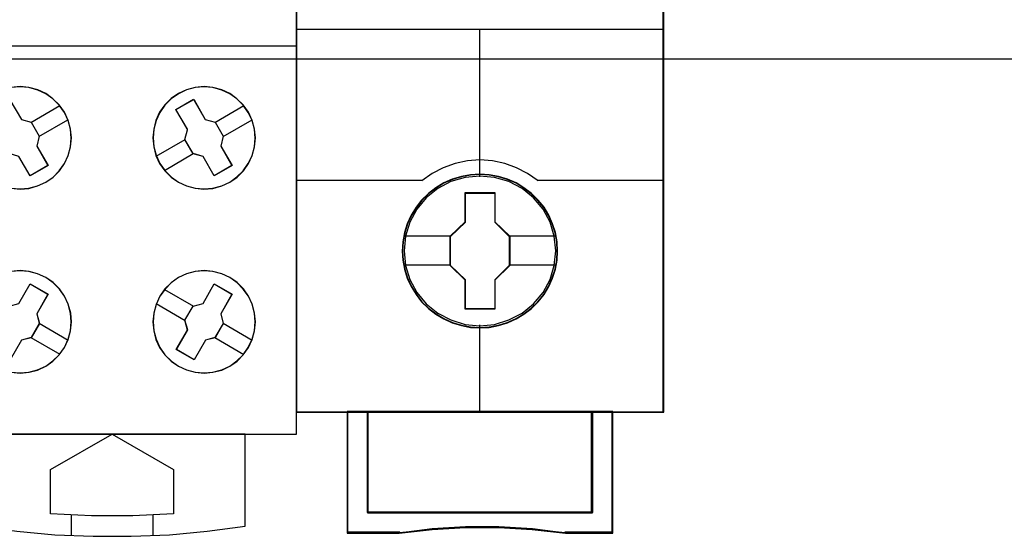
# Model space of a CAD drawing. Extents: x -631805 to -376315, y -40155 to 84873.
# Tile 126 of 256: x -613068 to -612586, y -31850 to -31597. Entities that reach past the tile are written whole.
import ezdxf

# ---------------------------------------------------------------- set-up
doc = ezdxf.new("R2010")
doc.units = 0
doc.header["$MEASUREMENT"] = 0
doc.layers.get('0').update_dxf_attribs({"color": 252})
doc.layers.add('45', color=8, linetype='Continuous')
doc.layers.add('50', color=7, linetype='Continuous')

# ---------------------------------------------------------------- blocks, each defined once
blk = doc.blocks.new('*U1037')
at = {"layer": '50', "color": 7}
blk.add_lwpolyline([(509.985212, -137.34823), (834.016113, -137.34823), (834.016113, -183.650891), (509.985212, -183.650891), (509.985212, -137.34823)], dxfattribs=at)
blk = doc.blocks.new('*U1046')
at = {"layer": '45', "color": 7}
for points in [[(698.990866, -118.986054), (717.009962, -118.986054), (717.009962, -118.986054), (717.009962, -202.015715), (717.009962, -202.015715), (698.990866, -202.015715), (698.990866, -202.015715), (698.990866, -118.986054), (698.990866, -118.986054)], [(714.668359, -186.24474), (714.416238, -185.887322), (714.105483, -185.582638), (713.753686, -185.330688), (713.360846, -185.149049), (712.932826, -185.031863), (712.498943, -184.990848), (712.065059, -185.031863), (711.642903, -185.14319), (711.250063, -185.330688), (710.886539, -185.576779), (710.575785, -185.887322), (710.323663, -186.24474), (710.141901, -186.643173), (710.030499, -187.065043), (709.995319, -187.498632), (710.030499, -187.932221), (710.141901, -188.354092), (710.323663, -188.752525), (710.581648, -189.109943), (710.892402, -189.420486), (711.250063, -189.672437), (711.642903, -189.854075), (712.065059, -189.965402), (712.493079, -190.006417), (712.932826, -189.971262), (713.360846, -189.854075), (713.753686, -189.672437), (714.111347, -189.414627), (714.422101, -189.109943), (714.668359, -188.752525), (714.850121, -188.359951), (714.97325, -187.932221), (715.008429, -187.504492), (714.967386, -187.070903), (714.850121, -186.643173), (714.668359, -186.24474)], [(714.663776, -186.249374), (714.412188, -185.8929), (714.102091, -185.58902), (713.751038, -185.337735), (713.359029, -185.156576), (712.931914, -185.039699), (712.498949, -184.998792), (712.065983, -185.039699), (711.64472, -185.150732), (711.252711, -185.337735), (710.889956, -185.583176), (710.579859, -185.8929), (710.328271, -186.249374), (710.146893, -186.646756), (710.035727, -187.067512), (710.000621, -187.499957), (710.035727, -187.932401), (710.146893, -188.353158), (710.328271, -188.750539), (710.58571, -189.107013), (710.895807, -189.416737), (711.252711, -189.668022), (711.64472, -189.849181), (712.065983, -189.960214), (712.493098, -190.001121), (712.931914, -189.966058), (713.359029, -189.849181), (713.751038, -189.668022), (714.107942, -189.410893), (714.418039, -189.107013), (714.663776, -188.750539), (714.845154, -188.359001), (714.968022, -187.932401), (715.003127, -187.5058), (714.962171, -187.073356), (714.845154, -186.646756), (714.663776, -186.249374)], [(702.124392, -186.147832), (702.99747, -185.644937), (703.554131, -186.598099), (704.028757, -186.732594), (704.427209, -187.422613), (704.304158, -187.902118), (704.854959, -188.849432), (703.981881, -189.352328), (703.43108, -188.405013), (702.956453, -188.270518), (702.558001, -187.580499), (702.681052, -187.100994), (702.124392, -186.147832)], [(711.116708, -186.109306), (711.986928, -185.610511), (712.004567, -185.639852), (712.557274, -186.596364), (712.557274, -186.596364), (713.039423, -186.731332), (713.039423, -186.731332), (713.439254, -187.423776), (713.439254, -187.423776), (713.315777, -187.904966), (713.315777, -187.904966), (713.868484, -188.85561), (713.868484, -188.85561), (712.998264, -189.360272), (712.998264, -189.360272), (712.445557, -188.409629), (712.445557, -188.409629), (711.957528, -188.274661), (711.957528, -188.274661), (711.557697, -187.582217), (711.557697, -187.582217), (711.687054, -187.101027), (711.675295, -187.071686), (711.116708, -186.109306), (711.116708, -186.109306)], [(711.12201, -186.112841), (711.988876, -185.615808), (712.006448, -185.645045), (712.557025, -186.598179), (713.037316, -186.73267), (713.435606, -187.422669), (713.312604, -187.90216), (713.863182, -188.849447), (712.996315, -189.352328), (712.445738, -188.405041), (711.95959, -188.27055), (711.5613, -187.580551), (711.690159, -187.10106), (711.678444, -187.071823), (711.12201, -186.112841)], [(714.668359, -197.758836), (714.850121, -197.360403), (714.967386, -196.938532), (715.008429, -196.510803), (714.97325, -196.071355), (714.855984, -195.643625), (714.674222, -195.251051), (714.422101, -194.893633), (714.11721, -194.58309), (713.759549, -194.331139), (713.360846, -194.149501), (712.932826, -194.032314), (712.498943, -193.997159), (712.065059, -194.038174), (711.642903, -194.149501), (711.250063, -194.336999), (710.886539, -194.588949), (710.581648, -194.893633), (710.329527, -195.251051), (710.147765, -195.649484), (710.030499, -196.071355), (709.995319, -196.504944), (710.030499, -196.944392), (710.141901, -197.360403), (710.323663, -197.758836), (710.575785, -198.116254), (710.892402, -198.426797), (711.244199, -198.678748), (711.642903, -198.860386), (712.065059, -198.971713), (712.498943, -199.012728), (712.932826, -198.971713), (713.360846, -198.866246), (713.759549, -198.672888), (714.111347, -198.420938), (714.416238, -198.116254), (714.668359, -197.758836)], [(714.663776, -197.756188), (714.845154, -197.358596), (714.962171, -196.937617), (715.003127, -196.51079), (714.968022, -196.07227), (714.851004, -195.645444), (714.669627, -195.253699), (714.418039, -194.897036), (714.113793, -194.587148), (713.756889, -194.33573), (713.359029, -194.154475), (712.931914, -194.037536), (712.498949, -194.002455), (712.065983, -194.043383), (711.64472, -194.154475), (711.252711, -194.341577), (710.889956, -194.592995), (710.58571, -194.897036), (710.334122, -195.253699), (710.152744, -195.651291), (710.035727, -196.07227), (710.000621, -196.504944), (710.035727, -196.943464), (710.146893, -197.358596), (710.328271, -197.756188), (710.579859, -198.112851), (710.895807, -198.422739), (711.24686, -198.674157), (711.64472, -198.855412), (712.065983, -198.966504), (712.498949, -199.007432), (712.931914, -198.966504), (713.359029, -198.861259), (713.756889, -198.66831), (714.107942, -198.416892), (714.412188, -198.112851), (714.663776, -197.756188)], [(703.430788, -195.60441), (703.981702, -194.651248), (704.854959, -195.154143), (704.304045, -196.107305), (704.432983, -196.580963), (704.028588, -197.276829), (703.553865, -197.405477), (703.002951, -198.358639), (702.129694, -197.855744), (702.680608, -196.902582), (702.55167, -196.428924), (702.956065, -195.733058), (703.430788, -195.60441)], [(712.998556, -194.645952), (713.868484, -195.150284), (713.868484, -195.150284), (713.315962, -196.106169), (713.315962, -196.106169), (713.439398, -196.58118), (713.439398, -196.58118), (713.033823, -197.279035), (713.033823, -197.279035), (712.563592, -197.40805), (712.563592, -197.40805), (712.005193, -198.363935), (712.005193, -198.363935), (711.135265, -197.865467), (711.135265, -197.865467), (711.693665, -196.903718), (711.693665, -196.903718), (711.558473, -196.428707), (711.558473, -196.428707), (711.964047, -195.730852), (711.964047, -195.730852), (712.446034, -195.607702), (712.446034, -195.607702), (712.998556, -194.645952), (712.998556, -194.645952)], [(712.996629, -194.651248), (713.863182, -195.154143), (713.312804, -196.107305), (713.43576, -196.580963), (713.03176, -197.276829), (712.563353, -197.405477), (712.00712, -198.358639), (711.140567, -197.861591), (711.6968, -196.902582), (711.562133, -196.428924), (711.966134, -195.733058), (712.446251, -195.610258), (712.996629, -194.651248)], [(701.482841, -202.002474), (701.482841, -206.509807), (701.482841, -206.509807), (703.339307, -206.755981), (705.195772, -206.925958), (707.063951, -207.002155), (708.926273, -207.002155), (710.800308, -206.925958), (712.650918, -206.755981), (714.507384, -206.509807), (714.507384, -206.509807), (714.507384, -202.002474), (701.482841, -202.002474)], [(704.987511, -203.73822), (708.000975, -202.002474), (708.000975, -202.002474), (711.002713, -203.73822), (711.002713, -203.73822), (711.002713, -205.907903), (711.002713, -205.907903), (709.003509, -205.995863), (706.992578, -205.995863), (704.987511, -205.907903), (704.987511, -205.907903), (704.987511, -203.73822), (704.987511, -203.73822)]]:
    blk.add_lwpolyline(points, close=True, dxfattribs=at)
at = {"layer": '45', "color": 59}
blk.add_lwpolyline([(698.996168, -118.99135), (717.00466, -118.99135), (717.00466, -202.010419), (698.996168, -202.010419), (698.996168, -118.99135)], close=True, dxfattribs=at)
at = {"layer": '45', "color": 7}
for points in [[(698.990866, -182.994153), (717.009962, -182.994153)], [(703.055048, -189.965402), (703.489112, -190.006417), (703.923176, -189.971262), (704.351374, -189.854075), (704.750243, -189.672437), (705.108053, -189.420486), (705.413071, -189.109943), (705.665297, -188.752525), (705.847135, -188.359951), (705.964449, -187.932221), (706.005509, -187.504492), (705.964449, -187.070903), (705.847135, -186.643173), (705.665297, -186.24474), (705.665297, -186.24474), (705.407205, -185.887322), (705.102187, -185.582638), (704.750243, -185.330688), (704.35724, -185.149049), (703.923176, -185.031863), (703.489112, -184.990848), (703.055048, -185.031863)], [(703.055977, -189.960214), (703.489124, -190.001121), (703.922271, -189.966058), (704.349565, -189.849181), (704.747592, -189.668022), (705.104646, -189.416737), (705.40902, -189.107013), (705.660713, -188.750539), (705.842167, -188.359001), (705.959234, -187.932401), (706.000207, -187.5058), (705.959234, -187.073356), (705.842167, -186.646756), (705.660713, -186.249374), (705.660713, -186.249374), (705.403166, -185.8929), (705.098793, -185.58902), (704.747592, -185.337735), (704.355419, -185.156576), (703.922271, -185.039699), (703.489124, -184.998792), (703.055977, -185.039699)], [(702.995559, -185.639641), (703.554381, -186.596207), (703.554381, -186.596207), (704.030851, -186.731183), (704.030851, -186.731183), (704.43085, -187.423666), (704.43085, -187.423666), (704.307321, -187.904883), (704.307321, -187.904883), (704.860261, -188.855581), (704.860261, -188.855581), (703.983792, -189.360272), (703.983792, -189.360272), (703.430852, -188.409575)], [(704.019883, -186.741265), (705.438187, -185.920343)], [(713.030756, -186.741265), (714.441108, -185.920343)], [(704.417538, -187.429781), (705.835843, -186.611507)], [(713.428412, -187.429781), (714.846716, -186.611507)], [(710.15173, -188.401647), (711.570035, -187.575428)], [(710.554688, -189.090162), (711.96769, -188.263944)], [(703.060583, -198.971713), (703.494695, -199.012728), (703.928808, -198.971713), (704.351188, -198.866246), (704.750102, -198.672888), (705.102086, -198.420938), (705.413004, -198.116254), (705.665259, -197.758836), (705.665259, -197.758836), (705.847117, -197.360403), (705.958578, -196.938532), (706.005509, -196.510803), (705.970311, -196.071355), (705.847117, -195.643625), (705.665259, -195.251051), (705.41887, -194.893633), (705.107952, -194.58309), (704.750102, -194.331139), (704.351188, -194.149501), (703.928808, -194.032314), (703.488829, -193.997159), (703.060583, -194.038174)], [(703.061507, -198.966504), (703.494702, -199.007432), (703.927896, -198.966504), (704.349383, -198.861259), (704.747454, -198.66831), (705.098693, -198.416892), (705.408955, -198.112851), (705.660676, -197.756188), (705.660676, -197.756188), (705.84215, -197.358596), (705.953375, -196.937617), (706.000207, -196.51079), (705.965083, -196.07227), (705.84215, -195.645444), (705.660676, -195.253699), (705.414809, -194.897036), (705.104547, -194.587148), (704.747454, -194.33573), (704.349383, -194.154475), (703.927896, -194.037536), (703.488848, -194.002455), (703.061507, -194.043383)], [(703.430549, -195.601837), (703.983606, -194.645952), (703.983606, -194.645952), (704.860261, -195.150284), (704.860261, -195.150284), (704.307204, -196.106169), (704.307204, -196.106169), (704.436643, -196.58118), (704.436643, -196.58118), (704.030675, -197.279035), (704.030675, -197.279035), (703.554104, -197.40805), (703.554104, -197.40805), (703.001047, -198.363935)], [(710.554688, -194.913414), (711.972993, -195.739632)], [(710.15173, -195.609873), (711.570035, -196.436092)], [(704.425491, -196.573795), (705.841145, -197.394717)], [(713.428412, -196.573795), (714.846716, -197.394717)], [(704.019883, -197.270255), (705.438187, -198.088529)], [(713.025454, -197.270255), (714.441108, -198.096473)], [(705.986952, -205.953493), (705.986952, -206.965081)], [(709.987366, -205.953493), (709.987366, -206.965081)]]:
    blk.add_lwpolyline(points, dxfattribs=at)
blk = doc.blocks.new('*U1047')
at = {"layer": '45', "color": 7}
for points in [[(734.994594, -119.158183), (717.00466, -119.158183), (717.00466, -200.929979), (734.994594, -200.929979), (734.994594, -119.158183)], [(734.976037, -119.179368), (717.025868, -119.179368), (717.025868, -200.908794), (734.976037, -200.908794), (734.976037, -119.179368)], [(729.801214, -193.039963), (729.778885, -192.588329), (729.706317, -192.136695), (729.550017, -191.701583), (729.371388, -191.288503), (729.136937, -190.891946), (728.852248, -190.544959), (728.522901, -190.22551), (728.154478, -189.944616), (727.780474, -189.702276), (727.345066, -189.515013), (726.91524, -189.388335), (726.457504, -189.305719), (725.999767, -189.27818), (725.542031, -189.305719), (725.095458, -189.388335), (724.643304, -189.515013), (724.230225, -189.702276), (723.839474, -189.944616), (723.476634, -190.22551), (723.141705, -190.544959), (722.873761, -190.891946), (722.628147, -191.288503), (722.432771, -191.701583), (722.309964, -192.136695), (722.220649, -192.588329), (722.192739, -193.039963), (722.220649, -193.491597), (722.309964, -193.926708), (722.432771, -194.36182), (722.628147, -194.7749), (722.873761, -195.171457), (723.141705, -195.529459), (723.476634, -195.854416), (723.839474, -196.129803), (724.230225, -196.361127), (724.643304, -196.54839), (725.095458, -196.680576), (725.542031, -196.774208), (725.999767, -196.796238), (726.457504, -196.774208), (726.91524, -196.680576), (727.345066, -196.54839), (727.780474, -196.361127), (728.154478, -196.129803), (728.522901, -195.854416), (728.852248, -195.529459), (729.136937, -195.171457), (729.371388, -194.7749), (729.550017, -194.36182), (729.706317, -193.926708), (729.778885, -193.491597), (729.801214, -193.039963)], [(729.801214, -193.039963), (729.778885, -192.588329), (729.706317, -192.136695), (729.550017, -191.701583), (729.371388, -191.288503), (729.136937, -190.891946), (728.852248, -190.544959), (728.522901, -190.22551), (728.154478, -189.944616), (727.780474, -189.702276), (727.345066, -189.515013), (726.91524, -189.388335), (726.457504, -189.305719), (725.999767, -189.27818), (725.542031, -189.305719), (725.095458, -189.388335), (724.643304, -189.515013), (724.230225, -189.702276), (723.839474, -189.944616), (723.476634, -190.22551), (723.141705, -190.544959), (722.873761, -190.891946), (722.628147, -191.288503), (722.432771, -191.701583), (722.309964, -192.136695), (722.220649, -192.588329), (722.192739, -193.039963), (722.220649, -193.491597), (722.309964, -193.926708), (722.432771, -194.36182), (722.628147, -194.7749), (722.873761, -195.171457), (723.141705, -195.529459), (723.476634, -195.854416), (723.839474, -196.129803), (724.230225, -196.361127), (724.643304, -196.54839), (725.095458, -196.680576), (725.542031, -196.774208), (725.999767, -196.796238), (726.457504, -196.774208), (726.91524, -196.680576), (727.345066, -196.54839), (727.780474, -196.361127), (728.154478, -196.129803), (728.522901, -195.854416), (728.852248, -195.529459), (729.136937, -195.171457), (729.371388, -194.7749), (729.550017, -194.36182), (729.706317, -193.926708), (729.778885, -193.491597), (729.801214, -193.039963)], [(729.782656, -193.039949), (729.760437, -192.590542), (729.688223, -192.141135), (729.532685, -191.70817), (729.354927, -191.297127), (729.121621, -190.902525), (728.838319, -190.557249), (728.510579, -190.239376), (728.143954, -189.959866), (727.771774, -189.718721), (727.33849, -189.532382), (726.910761, -189.406328), (726.455257, -189.32412), (725.999754, -189.296717), (725.54425, -189.32412), (725.099856, -189.406328), (724.649907, -189.532382), (724.238843, -189.718721), (723.849998, -189.959866), (723.488928, -190.239376), (723.155633, -190.557249), (722.888997, -190.902525), (722.64458, -191.297127), (722.450158, -191.70817), (722.327949, -192.141135), (722.239071, -192.590542), (722.211296, -193.039949), (722.239071, -193.489357), (722.327949, -193.922322), (722.450158, -194.355287), (722.64458, -194.766331), (722.888997, -195.160932), (723.155633, -195.517169), (723.488928, -195.840523), (723.849998, -196.114552), (724.238843, -196.344736), (724.649907, -196.531076), (725.099856, -196.662609), (725.54425, -196.755779), (725.999754, -196.777702), (726.455257, -196.755779), (726.910761, -196.662609), (727.33849, -196.531076), (727.771774, -196.344736), (728.143954, -196.114552), (728.510579, -195.840523), (728.838319, -195.517169), (729.121621, -195.160932), (729.354927, -194.766331), (729.532685, -194.355287), (729.688223, -193.922322), (729.760437, -193.489357), (729.782656, -193.039949)], [(725.284666, -190.181194), (726.731477, -190.181194), (726.731477, -191.610693), (727.457697, -192.317164), (727.457697, -193.746662), (726.731477, -194.464171), (726.731477, -195.882632), (725.284666, -195.882632), (725.284666, -194.464171), (724.541557, -193.746662), (724.541557, -192.317164), (725.284666, -191.610693), (725.284666, -190.181194)], [(725.284666, -190.181194), (726.731477, -190.181194), (726.731477, -190.181194), (726.731477, -191.610693), (726.731477, -191.610693), (727.457697, -192.317164), (727.457697, -192.317164), (727.457697, -193.746662), (727.457697, -193.746662), (726.731477, -194.464171), (726.731477, -194.464171), (726.731477, -195.882632), (726.731477, -195.882632), (725.284666, -195.882632), (725.284666, -195.882632), (725.284666, -194.464171), (725.284666, -194.464171), (724.541557, -193.746662), (724.541557, -193.746662), (724.541557, -192.317164), (724.541557, -192.317164), (725.284666, -191.610693), (725.284666, -191.610693), (725.284666, -190.181194), (725.284666, -190.181194)], [(725.293766, -190.199731), (726.722163, -190.199731), (726.722163, -191.619935), (727.43914, -192.321811), (727.43914, -193.742015), (726.722163, -194.454858), (726.722163, -195.864095), (725.293766, -195.864095), (725.293766, -194.454858), (724.560114, -193.742015), (724.560114, -192.321811), (725.293766, -191.619935), (725.293766, -190.199731)], [(731.502916, -200.887609), (731.502916, -205.842014), (720.496339, -205.842014), (720.496339, -200.887609), (719.499285, -200.887609), (719.499285, -206.840619), (722.044835, -206.840619), (723.665743, -206.66407), (725.297791, -206.575795), (726.929839, -206.575795), (728.561887, -206.66407), (730.188365, -206.840619), (732.499969, -206.840619), (732.499969, -200.887609), (731.502916, -200.887609)], [(725.994054, -200.887609), (720.493424, -200.887609), (720.493424, -205.850216), (731.50583, -205.850216), (731.50583, -200.887609), (725.994054, -200.887609)], [(731.50583, -205.850216), (731.50583, -200.887609), (725.994054, -200.887609), (720.493424, -200.887609), (720.493424, -205.850216), (731.50583, -205.850216)]]:
    blk.add_lwpolyline(points, close=True, dxfattribs=at)
at = {"layer": '45', "color": 139}
for points in [[(734.994594, -119.158183), (717.00466, -119.158183), (717.00466, -200.929979), (734.994594, -200.929979), (734.994594, -119.158183)], [(729.713729, -193.029158), (729.641123, -192.307459), (729.434474, -191.624323), (729.088196, -190.99077), (728.630217, -190.434345), (728.06612, -189.982594), (727.418247, -189.641026), (726.720107, -189.431678), (725.994042, -189.365568), (725.273562, -189.431678), (724.581008, -189.641026), (723.933134, -189.982594), (723.369037, -190.434345), (722.911058, -190.99077), (722.564781, -191.624323), (722.352546, -192.307459), (722.285525, -193.029158), (722.352546, -193.745349), (722.564781, -194.433994), (722.911058, -195.062038), (723.369037, -195.618463), (723.933134, -196.075723), (724.581008, -196.411781), (725.273562, -196.626638), (725.994042, -196.698257), (726.720107, -196.626638), (727.418247, -196.411781), (728.06612, -196.075723), (728.630217, -195.618463), (729.088196, -195.062038), (729.434474, -194.433994), (729.641123, -193.745349), (729.713729, -193.029158)]]:
    blk.add_lwpolyline(points, close=True, dxfattribs=at)
for points in [[(717.00466, -182.181175), (734.994594, -182.181175)], [(725.973117, -182.181175), (725.973117, -189.410587)], [(728.846841, -189.603901), (728.332216, -189.249849), (727.795218, -188.958614), (727.219062, -188.753035), (726.609345, -188.621694), (725.994033, -188.58172), (725.38991, -188.621694), (724.780192, -188.753035), (724.204037, -188.958614), (723.65585, -189.249849), (723.152414, -189.603901)], [(717.00466, -189.561531), (723.19483, -189.561531)], [(728.807075, -189.561531), (734.994594, -189.561531)], [(725.973117, -196.653239), (725.973117, -200.929979)], [(719.499285, -200.887609), (719.499285, -206.840619)], [(720.493424, -200.887609), (720.493424, -205.850216)], [(731.466065, -205.850216), (731.466065, -200.887609)], [(732.460203, -200.887609), (732.460203, -206.840619)], [(720.493424, -205.810494), (731.50583, -205.810494)], [(730.196218, -206.840619), (728.566473, -206.639361), (726.931146, -206.538731), (725.295819, -206.538731), (723.660492, -206.639361), (722.036327, -206.840619)], [(722.078744, -206.800897), (719.499285, -206.800897)], [(732.499969, -206.800897), (730.156453, -206.800897)]]:
    blk.add_lwpolyline(points, dxfattribs=at)
at = {"layer": '45', "color": 7}
for points in [[(722.264317, -192.302351), (724.581323, -192.302351)], [(727.417932, -192.302351), (729.729636, -192.302351)], [(722.264317, -193.721752), (724.581323, -193.721752)], [(727.417932, -193.721752), (729.729636, -193.721752)]]:
    blk.add_lwpolyline(points, dxfattribs=at)
at = {"layer": '45', "color": 59}
for points in [[(731.502916, -200.887609), (731.502916, -205.842014), (720.496339, -205.842014), (720.496339, -200.887609), (719.499285, -200.887609), (719.499285, -206.840619), (722.044835, -206.840619), (723.665743, -206.66407), (725.297791, -206.575795), (726.929839, -206.575795), (728.561887, -206.66407), (730.188365, -206.840619), (732.499969, -206.840619), (732.499969, -200.887609), (731.502916, -200.887609)], [(731.487205, -200.908794), (731.487205, -205.83014), (720.51205, -205.83014), (720.51205, -200.908794), (719.517843, -200.908794), (719.517843, -206.822082), (722.056125, -206.822082), (723.672406, -206.646711), (725.299794, -206.559026), (726.927183, -206.559026), (728.554572, -206.646711), (730.176407, -206.822082), (732.481412, -206.822082), (732.481412, -200.908794), (731.487205, -200.908794)], [(725.994054, -200.887609), (720.493424, -200.887609), (720.493424, -205.850216), (731.50583, -205.850216), (731.50583, -200.887609), (725.994054, -200.887609)], [(731.50583, -205.850216), (731.50583, -200.887609), (725.994054, -200.887609), (720.493424, -200.887609), (720.493424, -205.850216), (731.50583, -205.850216)], [(725.994073, -200.908794), (720.511981, -200.908794), (720.511981, -205.831679), (731.487273, -205.831679), (731.487273, -200.908794), (725.994073, -200.908794)]]:
    blk.add_lwpolyline(points, close=True, dxfattribs=at)
at = {"layer": '45', "color": 140}
blk.add_lwpolyline([(731.487273, -205.831679), (731.487273, -200.908794), (725.994073, -200.908794), (720.511981, -200.908794), (720.511981, -205.831679), (731.487273, -205.831679)], close=True, dxfattribs=at)

msp = doc.modelspace()

# ---------------------------------------------------------------- block references
at = {"xscale": 10, "yscale": 10, "zscale": 10}
for name in ['*U1037', '*U1046', '*U1047']:
    msp.add_blockref(name, (-620103.09, -29779.66), dxfattribs=at)

doc.saveas('drawing.dxf')
